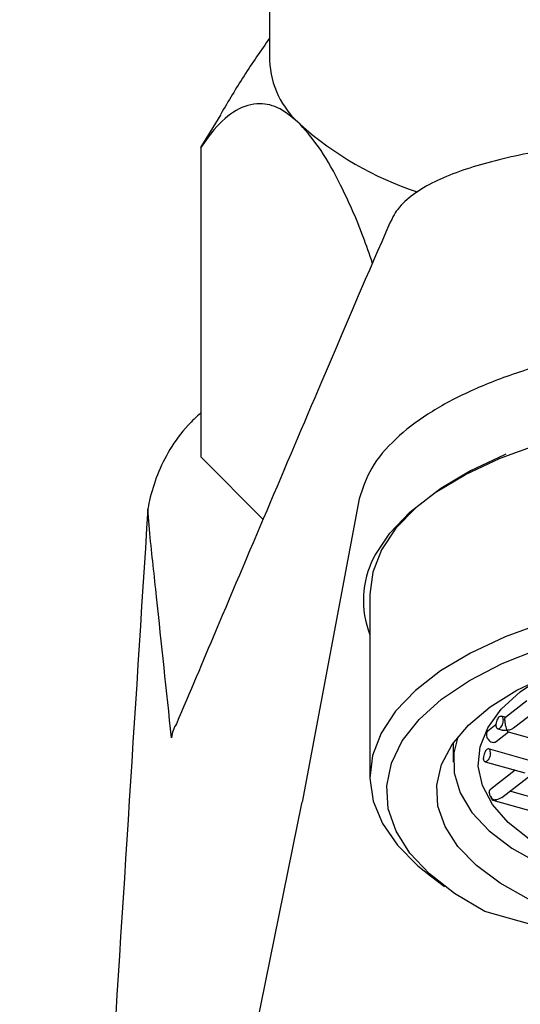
# Model space of a CAD drawing. Header units: millimetres. Extents: x 3826.016 to 3826.061, y 1906.247 to 1906.438.
# Tile 2 of 10: x 3826.016 to 3826.031, y 1906.293 to 1906.322. Entities that reach past the tile are written whole.
import ezdxf

# ---------------------------------------------------------------- set-up
doc = ezdxf.new("R2010")
doc.units = ezdxf.units.MM
doc.layers.add('SANINDUSA', color=3, linetype='Continuous')

msp = doc.modelspace()

# ---------------------------------------------------------------- linework, layer by layer
at = {"layer": 'SANINDUSA'}
for p, q in [((3826.023128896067, 1906.338192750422), (3826.023128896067, 1906.320903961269)), ((3826.021062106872, 1906.318284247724), (3826.021680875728, 1906.319284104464)), ((3826.021062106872, 1906.318284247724), (3826.021062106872, 1906.30899639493)), ((3826.021062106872, 1906.30899639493), (3826.022933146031, 1906.307109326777)), ((3826.025823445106, 1906.307733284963), (3826.024110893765, 1906.298623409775)), ((3826.019533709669, 1906.306690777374), (3826.019475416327, 1906.307422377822)), ((3826.026142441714, 1906.304857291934), (3826.026142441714, 1906.299377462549)), ((3826.030854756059, 1906.30166592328), (3826.030209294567, 1906.301164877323)), ((3826.030454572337, 1906.300848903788), (3826.031333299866, 1906.301531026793)), ((3826.030215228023, 1906.301169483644), (3826.030085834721, 1906.301205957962)), ((3826.029932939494, 1906.300950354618), (3826.029683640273, 1906.300756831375)), ((3826.029928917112, 1906.300440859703), (3826.03030102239, 1906.300729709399)), ((3826.029977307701, 1906.300820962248), (3826.030114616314, 1906.300782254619)), ((3826.030292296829, 1906.300732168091), (3826.031828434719, 1906.300299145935)), ((3826.028642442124, 1906.300396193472), (3826.028642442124, 1906.299819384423)), ((3826.030895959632, 1906.299885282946), (3826.029705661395, 1906.300220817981)), ((3826.029597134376, 1906.299835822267), (3826.030795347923, 1906.299498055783)), ((3826.030503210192, 1906.299580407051), (3826.029770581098, 1906.299011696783)), ((3826.030103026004, 1906.298763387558), (3826.030981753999, 1906.299445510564)), ((3826.031576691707, 1906.298601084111), (3826.030342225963, 1906.298949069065)), ((3826.02410265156, 1906.298580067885), (3826.024110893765, 1906.298623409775)), ((3826.029830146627, 1906.298677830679), (3826.031476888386, 1906.298213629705)), ((3826.029878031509, 1906.298684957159), (3826.029899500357, 1906.298701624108)), ((3826.029878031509, 1906.298684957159), (3826.02990657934, 1906.298687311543)), ((3826.029913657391, 1906.298674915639), (3826.029878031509, 1906.298684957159)), ((3826.029899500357, 1906.298701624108), (3826.02990657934, 1906.298687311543)), ((3826.02990657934, 1906.298687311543), (3826.029913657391, 1906.298674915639)), ((3826.018635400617, 1906.271747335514), (3826.02410265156, 1906.298580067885)), ((3826.027960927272, 1906.296406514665), (3826.028385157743, 1906.296088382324)), ((3826.03533771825, 1906.293718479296), (3826.029592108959, 1906.295338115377))]:
    msp.add_line(p, q, dxfattribs=at)
at = {"layer": 'SANINDUSA', "flags": 128}
for points in [[(3826.02625926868, 1906.305972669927), (3826.026296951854, 1906.306046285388), (3826.026735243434, 1906.306704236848), (3826.027339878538, 1906.307332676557), (3826.028102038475, 1906.307922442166), (3826.029010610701, 1906.30846493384), (3826.030052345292, 1906.308952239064), (3826.031212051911, 1906.309377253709), (3826.032472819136, 1906.309733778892), (3826.033816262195, 1906.310016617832), (3826.035222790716, 1906.310221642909), (3826.0366718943, 1906.310345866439), (3826.038142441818, 1906.310387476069)], [(3826.030219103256, 1906.309073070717), (3826.030184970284, 1906.309058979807), (3826.029160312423, 1906.308579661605), (3826.02826663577, 1906.308046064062), (3826.027516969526, 1906.307465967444), (3826.026922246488, 1906.306847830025), (3826.026491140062, 1906.306200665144), (3826.026229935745, 1906.305533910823), (3826.026142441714, 1906.304857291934)], [(3826.039712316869, 1906.304942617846), (3826.038251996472, 1906.304990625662), (3826.036790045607, 1906.304955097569), (3826.035348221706, 1906.304836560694), (3826.033947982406, 1906.304636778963), (3826.032610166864, 1906.304358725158), (3826.03135468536, 1906.304006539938), (3826.030200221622, 1906.303585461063), (3826.02916395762, 1906.303101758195), (3826.028261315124, 1906.302562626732), (3826.027505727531, 1906.301976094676), (3826.026908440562, 1906.301350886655), (3826.026478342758, 1906.300696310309), (3826.02622183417, 1906.300022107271), (3826.026142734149, 1906.299338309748), (3826.026242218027, 1906.298655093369), (3826.02651880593, 1906.297982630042), (3826.026968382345, 1906.297330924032), (3826.027584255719, 1906.296709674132), (3826.027960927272, 1906.296406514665)], [(3826.029592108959, 1906.295338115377), (3826.028683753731, 1906.295875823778), (3826.02792891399, 1906.296463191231), (3826.027339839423, 1906.297090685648), (3826.026926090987, 1906.297748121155), (3826.026694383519, 1906.298424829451), (3826.026648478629, 1906.299109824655), (3826.026789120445, 1906.299791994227), (3826.027114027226, 1906.300460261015), (3826.027617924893, 1906.301103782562), (3826.028292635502, 1906.301712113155), (3826.029127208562, 1906.302275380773), (3826.030108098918, 1906.302784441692), (3826.031219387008, 1906.303231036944), (3826.032443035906, 1906.303607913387), (3826.033759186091, 1906.303908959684), (3826.035146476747, 1906.304129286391), (3826.036582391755, 1906.304265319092), (3826.038043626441, 1906.304314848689), (3826.039506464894, 1906.304277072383), (3826.040947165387, 1906.304152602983)], [(3826.0309015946, 1906.295709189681), (3826.030046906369, 1906.296189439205), (3826.029336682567, 1906.29671869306), (3826.028783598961, 1906.297287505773), (3826.028397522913, 1906.297885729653), (3826.02818534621, 1906.298502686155), (3826.028150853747, 1906.299127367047), (3826.028294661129, 1906.299748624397), (3826.028614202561, 1906.300355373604), (3826.029103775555, 1906.300936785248), (3826.029754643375, 1906.301482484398), (3826.030555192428, 1906.301982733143), (3826.031491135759, 1906.302428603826)], [(3826.031466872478, 1906.297173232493), (3826.030921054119, 1906.297508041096), (3826.030291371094, 1906.298012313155), (3826.029821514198, 1906.298553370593), (3826.029521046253, 1906.299120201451), (3826.029396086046, 1906.299701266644), (3826.02944917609, 1906.300284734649), (3826.029679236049, 1906.300858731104), (3826.030081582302, 1906.301411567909), (3826.030648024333, 1906.301931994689), (3826.031148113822, 1906.3022787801)], [(3826.028784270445, 1906.300584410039), (3826.028662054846, 1906.300104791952), (3826.02866727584, 1906.299498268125), (3826.02884900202, 1906.298897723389), (3826.029203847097, 1906.298314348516), (3826.029725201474, 1906.297759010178), (3826.030403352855, 1906.297242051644), (3826.031225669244, 1906.29677310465)]]:
    msp.add_lwpolyline(points, dxfattribs=at)
at = {"layer": 'SANINDUSA'}
for centre, radius, start, end in [((3826.025792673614, 1906.321002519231), 0.002665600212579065, 182.1189384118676, 229.1680251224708), ((3826.030628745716, 1906.326322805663), 0.009854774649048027, 228.1186139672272, 251.8772367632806), ((3826.028738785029, 1906.304684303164), 0.002794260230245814, 152.5434283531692, 201.6941696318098), ((3826.021079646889, 1906.300472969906), 0.0008994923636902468, 145.9451121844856, 174.6247880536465)]:
    msp.add_arc(centre, radius, start, end, dxfattribs=at)
for points, knots in [([(3826.023128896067, 1906.321575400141), (3826.022869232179, 1906.321202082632), (3826.022354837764, 1906.320462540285), (3826.021893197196, 1906.319681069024), (3826.021664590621, 1906.319294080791)], [0, 0, 0, 0, 0.5047953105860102, 1, 1, 1, 1]), ([(3826.024049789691, 1906.318985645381), (3826.023846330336, 1906.319160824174), (3826.02343255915, 1906.319517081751), (3826.022780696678, 1906.319658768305), (3826.022114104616, 1906.3194561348), (3826.02152971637, 1906.318947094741), (3826.021196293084, 1906.318474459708), (3826.021062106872, 1906.318284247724)], [0, 0, 0, 0, 0.1809862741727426, 0.3680681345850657, 0.6003402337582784, 0.8391569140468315, 1, 1, 1, 1]), ([(3826.026220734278, 1906.314808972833), (3826.026128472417, 1906.315077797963), (3826.025831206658, 1906.315943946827), (3826.025311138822, 1906.317102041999), (3826.024672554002, 1906.318264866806), (3826.024259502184, 1906.318742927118), (3826.024049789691, 1906.318985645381)], [0, 0, 0, 0, 0.1455022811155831, 0.4688052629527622, 0.7303046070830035, 1, 1, 1, 1]), ([(3826.038142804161, 1906.318729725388), (3826.038121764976, 1906.318729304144), (3826.037658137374, 1906.318735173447), (3826.036746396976, 1906.318713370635), (3826.035429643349, 1906.318660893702), (3826.034147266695, 1906.318568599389), (3826.032923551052, 1906.318442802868), (3826.03178234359, 1906.31828279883), (3826.030730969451, 1906.318090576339), (3826.029771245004, 1906.317866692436), (3826.028907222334, 1906.317607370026), (3826.028146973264, 1906.317307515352), (3826.027506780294, 1906.316945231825), (3826.027048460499, 1906.316554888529), (3826.026873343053, 1906.316288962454), (3826.026751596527, 1906.316041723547)], [0, 0, 0, 0, 0.004076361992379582, 0.08807125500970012, 0.1726998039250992, 0.2574441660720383, 0.3417609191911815, 0.4255650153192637, 0.508430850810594, 0.5926172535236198, 0.6783281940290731, 0.7656758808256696, 0.8557562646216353, 0.9433389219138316, 1, 1, 1, 1]), ([(3826.026751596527, 1906.316041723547), (3826.026749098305, 1906.31603604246), (3826.02608140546, 1906.314517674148), (3826.024335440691, 1906.310420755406), (3826.022211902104, 1906.305420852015), (3826.020739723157, 1906.301931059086), (3826.020334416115, 1906.300976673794)], [0, 0, 0, 0, 0.001132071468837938, 0.3025655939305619, 0.8186164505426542, 1, 1, 1, 1]), ([(3826.038115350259, 1906.312632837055), (3826.03742446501, 1906.312618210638), (3826.036051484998, 1906.312589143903), (3826.034046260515, 1906.312358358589), (3826.032186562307, 1906.312005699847), (3826.030509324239, 1906.311527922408), (3826.02905969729, 1906.310955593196), (3826.027841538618, 1906.310288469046), (3826.026853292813, 1906.309525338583), (3826.026122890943, 1906.308667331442), (3826.025923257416, 1906.308044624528), (3826.025823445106, 1906.307733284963)], [0, 0, 0, 0, 0.1169948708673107, 0.2325011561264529, 0.3479814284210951, 0.4559928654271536, 0.5639717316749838, 0.6682180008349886, 0.7724383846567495, 0.8862242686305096, 1, 1, 1, 1]), ([(3826.021062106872, 1906.310314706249), (3826.020931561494, 1906.310192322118), (3826.020563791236, 1906.309847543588), (3826.020119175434, 1906.309229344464), (3826.019745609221, 1906.308472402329), (3826.019556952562, 1906.307843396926), (3826.019478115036, 1906.307474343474), (3826.019475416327, 1906.307422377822)], [0, 0, 0, 0, 0.1434736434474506, 0.4041915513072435, 0.6589653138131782, 0.9031362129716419, 1, 1, 1, 1]), ([(3826.019475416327, 1906.307422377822), (3826.018683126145, 1906.294972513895), (3826.017402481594, 1906.274848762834), (3826.01611851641, 1906.254715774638), (3826.015628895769, 1906.247038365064)], [0, 0, 0, 0, 0.618665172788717, 1, 1, 1, 1]), ([(3826.020184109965, 1906.300557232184), (3826.020035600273, 1906.301966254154), (3826.019820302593, 1906.304008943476), (3826.019601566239, 1906.306055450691), (3826.019533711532, 1906.306690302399)], [0, 0, 0, 0, 0.6897877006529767, 1, 1, 1, 1]), ([(3826.029931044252, 1906.300932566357), (3826.029932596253, 1906.30095690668), (3826.029935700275, 1906.301005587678), (3826.029959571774, 1906.301082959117), (3826.029993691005, 1906.301148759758), (3826.030034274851, 1906.301194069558), (3826.030074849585, 1906.30121176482), (3826.030108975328, 1906.301198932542), (3826.03013284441, 1906.301158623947), (3826.030135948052, 1906.301114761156), (3826.030137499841, 1906.301092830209)], [0, 0, 0, 0, 0.1249986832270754, 0.2499991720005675, 0.3750017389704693, 0.4999965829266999, 0.6250046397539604, 0.7499991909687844, 0.8750021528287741, 1, 1, 1, 1]), ([(3826.030137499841, 1906.301092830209), (3826.030135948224, 1906.301068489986), (3826.030132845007, 1906.301019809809), (3826.030108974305, 1906.30094243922), (3826.03007485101, 1906.300876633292), (3826.030034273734, 1906.30083132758), (3826.029993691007, 1906.300813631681), (3826.029959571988, 1906.300826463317), (3826.0299357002, 1906.300866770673), (3826.029932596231, 1906.300910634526), (3826.029931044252, 1906.300932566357)], [0, 0, 0, 0, 0.1250009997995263, 0.2500006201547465, 0.3749975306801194, 0.5000013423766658, 0.6249967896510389, 0.7500007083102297, 0.8750008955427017, 1, 1, 1, 1]), ([(3826.03019005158, 1906.301078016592), (3826.03019032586, 1906.30108872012), (3826.030190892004, 1906.301110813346), (3826.03019503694, 1906.301136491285), (3826.030201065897, 1906.301156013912), (3826.030206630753, 1906.301161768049), (3826.030209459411, 1906.301164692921)], [0, 0, 0, 0, 0.2262718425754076, 0.4670492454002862, 0.7290970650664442, 1, 1, 1, 1]), ([(3826.03019005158, 1906.301078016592), (3826.030190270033, 1906.301066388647), (3826.030190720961, 1906.301042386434), (3826.030194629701, 1906.301001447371), (3826.030201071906, 1906.30095798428), (3826.030212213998, 1906.300903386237), (3826.030230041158, 1906.300832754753), (3826.030247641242, 1906.300795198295), (3826.030258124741, 1906.300772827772)], [0, 0, 0, 0, 0.09924301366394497, 0.2048557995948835, 0.3198125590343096, 0.4464279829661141, 0.670264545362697, 1, 1, 1, 1]), ([(3826.029685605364, 1906.300757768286), (3826.029671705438, 1906.300743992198), (3826.029643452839, 1906.300715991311), (3826.029638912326, 1906.300671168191), (3826.029636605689, 1906.300648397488)], [0, 0, 0, 0, 0.4919875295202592, 1, 1, 1, 1]), ([(3826.030258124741, 1906.300772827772), (3826.030216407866, 1906.300769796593), (3826.030166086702, 1906.30076614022), (3826.030122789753, 1906.300782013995), (3826.030115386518, 1906.300784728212)], [0, 0, 0, 0, 0.8290125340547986, 1, 1, 1, 1]), ([(3826.030454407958, 1906.30084908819), (3826.030453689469, 1906.30084842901), (3826.030432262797, 1906.300828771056), (3826.030366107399, 1906.300795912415), (3826.030298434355, 1906.300781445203), (3826.030258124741, 1906.300772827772)], [0, 0, 0, 0, 0.01383510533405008, 0.4125884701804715, 1, 1, 1, 1]), ([(3826.030258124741, 1906.300772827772), (3826.030268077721, 1906.300754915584), (3826.030280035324, 1906.300733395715), (3826.030291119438, 1906.300734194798), (3826.030292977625, 1906.300734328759)], [0, 0, 0, 0, 0.8323558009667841, 1, 1, 1, 1]), ([(3826.029636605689, 1906.300648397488), (3826.029639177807, 1906.300624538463), (3826.029644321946, 1906.300576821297), (3826.029683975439, 1906.300506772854), (3826.029740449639, 1906.300451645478), (3826.02980833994, 1906.300418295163), (3826.029873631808, 1906.300415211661), (3826.029917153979, 1906.300425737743), (3826.029929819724, 1906.300441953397), (3826.029930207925, 1906.300442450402)], [0, 0, 0, 0, 0.1657974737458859, 0.3315888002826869, 0.4973819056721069, 0.6631718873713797, 0.8289633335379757, 0.9947577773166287, 1, 1, 1, 1]), ([(3826.029757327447, 1906.300107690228), (3826.029755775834, 1906.300129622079), (3826.029752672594, 1906.300173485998), (3826.029728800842, 1906.300213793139), (3826.029694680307, 1906.300226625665), (3826.029654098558, 1906.30020892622), (3826.029613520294, 1906.300163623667), (3826.029579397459, 1906.300097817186), (3826.029555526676, 1906.30002044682), (3826.02955242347, 1906.299971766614), (3826.029550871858, 1906.299947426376)], [0, 0, 0, 0, 0.1249990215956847, 0.2499992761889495, 0.375003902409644, 0.500000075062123, 0.6250022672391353, 0.7499992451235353, 0.8749989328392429, 1, 1, 1, 1]), ([(3826.029757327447, 1906.300107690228), (3826.029755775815, 1906.300083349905), (3826.029752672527, 1906.30003466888), (3826.029728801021, 1906.299957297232), (3826.029694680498, 1906.299891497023), (3826.029654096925, 1906.299846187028), (3826.029613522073, 1906.299828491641), (3826.029579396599, 1906.299841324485), (3826.029555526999, 1906.299881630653), (3826.029552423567, 1906.299925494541), (3826.029550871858, 1906.299947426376)], [0, 0, 0, 0, 0.1249983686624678, 0.2499986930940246, 0.3750017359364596, 0.4999964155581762, 0.6250043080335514, 0.7499986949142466, 0.8749999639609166, 1, 1, 1, 1]), ([(3826.029724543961, 1906.298904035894), (3826.02972705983, 1906.298924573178), (3826.029732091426, 1906.298965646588), (3826.029753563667, 1906.299002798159), (3826.02977208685, 1906.299011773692), (3826.029773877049, 1906.299012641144)], [0, 0, 0, 0, 0.4746256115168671, 0.9492244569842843, 1, 1, 1, 1]), ([(3826.029724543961, 1906.298904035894), (3826.029726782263, 1906.29888177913), (3826.029731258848, 1906.298837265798), (3826.029765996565, 1906.298771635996), (3826.029816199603, 1906.298716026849), (3826.029857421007, 1906.298695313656), (3826.029878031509, 1906.298684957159)], [0, 0, 0, 0, 0.2500021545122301, 0.5000021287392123, 0.7500034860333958, 1, 1, 1, 1]), ([(3826.029878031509, 1906.298684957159), (3826.02986561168, 1906.298679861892), (3826.029840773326, 1906.298669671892), (3826.029810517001, 1906.298687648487), (3826.029789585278, 1906.298727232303), (3826.029786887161, 1906.298768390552), (3826.029785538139, 1906.298788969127)], [0, 0, 0, 0, 0.2500147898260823, 0.500003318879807, 0.7500083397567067, 1, 1, 1, 1]), ([(3826.030102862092, 1906.29876357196), (3826.030102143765, 1906.298762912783), (3826.030080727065, 1906.298743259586), (3826.030014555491, 1906.298710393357), (3826.029946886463, 1906.298695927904), (3826.02990657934, 1906.298687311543)], [0, 0, 0, 0, 0.01383853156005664, 0.4125919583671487, 0.9999999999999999, 0.9999999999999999, 0.9999999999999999, 0.9999999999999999])]:
    msp.add_open_spline(points, degree=3, knots=knots, dxfattribs=at)

doc.saveas('drawing.dxf')
